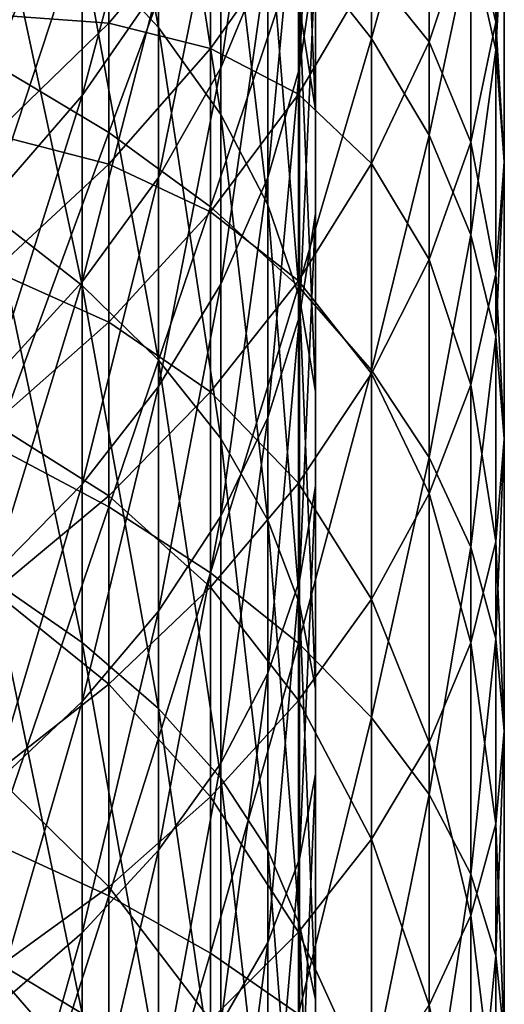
# Model space of a CAD drawing. Header units: millimetres. Extents: x -30 to 76, y -3 to 301.
# Tile 256 of 256: x 10 to 14, y 266 to 274. Entities that reach past the tile are written whole.
import ezdxf

# ---------------------------------------------------------------- set-up
doc = ezdxf.new("R2010")
doc.units = ezdxf.units.MM
doc.header["$LTSCALE"] = 81.481481
doc.layers.add('132', color=7, linetype='CONTINUOUS')
doc.layers.add('135', color=7, linetype='CONTINUOUS')

msp = doc.modelspace()

# ---------------------------------------------------------------- linework, layer by layer
at = {"layer": '132', "color": 7, "linetype": 'CONTINUOUS', "true_color": 0xaaaaaa}
for points in [[(10.8221, 276.1159, 0.8851), (9.8995, 273.7987, -1.9646), (9.8995, 276.7265, 0.0705), (10.8221, 276.1159, 0.8851)], [(12.9343, 274.0025, 3.7049), (12.3469, 274.7474, 2.7111), (12.9343, 276.5249, 5.7401), (12.9343, 274.0025, 3.7049)], [(13.3972, 275.6772, 6.7172), (12.9343, 274.0025, 3.7049), (12.9343, 276.5249, 5.7401), (13.3972, 275.6772, 6.7172)], [(10.8221, 273.2479, -1.1085), (9.8995, 273.7987, -1.9646), (10.8221, 276.1159, 0.8851), (10.8221, 273.2479, -1.1085)], [(11.6406, 275.4541, 1.7681), (10.8221, 273.2479, -1.1085), (10.8221, 276.1159, 0.8851), (11.6406, 275.4541, 1.7681)], [(13.9326, 273.9131, 8.7504), (13.731, 274.8038, 7.7239), (13.9326, 276.0755, 10.7663), (13.9326, 273.9131, 8.7504)], [(14, 275.1045, 11.7359), (13.9326, 273.9131, 8.7504), (13.9326, 276.0755, 10.7663), (14, 275.1045, 11.7359)], [(13.731, 274.985, 15.6163), (13.9326, 274.1334, 12.7056), (13.9326, 276.0128, 14.7271), (13.731, 274.985, 15.6163)], [(13.9326, 274.1334, 12.7056), (14, 275.1045, 11.7359), (13.9326, 276.0128, 14.7271), (13.9326, 274.1334, 12.7056)], [(13.3972, 273.2267, 4.7401), (12.9343, 274.0025, 3.7049), (13.3972, 275.6772, 6.7172), (13.3972, 273.2267, 4.7401)], [(13.731, 274.8038, 7.7239), (13.3972, 273.2267, 4.7401), (13.3972, 275.6772, 6.7172), (13.731, 274.8038, 7.7239)], [(12.9343, 274.5505, 19.2633), (13.3972, 273.9771, 16.4883), (13.3972, 275.5867, 18.489), (12.9343, 274.5505, 19.2633)], [(13.3972, 273.9771, 16.4883), (13.731, 274.985, 15.6163), (13.3972, 275.5867, 18.489), (13.3972, 273.9771, 16.4883)], [(11.6406, 272.6508, -0.1805), (10.8221, 273.2479, -1.1085), (11.6406, 275.4541, 1.7681), (11.6406, 272.6508, -0.1805)], [(12.3469, 274.7474, 2.7111), (11.6406, 272.6508, -0.1805), (11.6406, 275.4541, 1.7681), (12.3469, 274.7474, 2.7111)], [(9.8995, 274.1938, 27.5251), (10.8221, 274.1269, 25.1138), (10.8221, 275.1202, 27.1032), (9.8995, 274.1938, 27.5251)], [(10.8221, 274.1269, 25.1138), (11.6406, 275.096, 24.5859), (10.8221, 275.1202, 27.1032), (10.8221, 274.1269, 25.1138)], [(10.8221, 274.1269, 25.1138), (11.6406, 273.923, 22.6046), (11.6406, 275.096, 24.5859), (10.8221, 274.1269, 25.1138)], [(11.6406, 273.923, 22.6046), (12.3469, 274.915, 21.9684), (11.6406, 275.096, 24.5859), (11.6406, 273.923, 22.6046)], [(14, 273.0138, 9.7869), (13.9326, 273.9131, 8.7504), (14, 275.1045, 11.7359), (14, 273.0138, 9.7869)], [(13.9326, 274.1334, 12.7056), (14, 273.0138, 9.7869), (14, 275.1045, 11.7359), (13.9326, 274.1334, 12.7056)], [(13.3972, 273.9771, 16.4883), (13.731, 273.1718, 13.6658), (13.731, 274.985, 15.6163), (13.3972, 273.9771, 16.4883)], [(13.731, 273.1718, 13.6658), (13.9326, 274.1334, 12.7056), (13.731, 274.985, 15.6163), (13.731, 273.1718, 13.6658)], [(11.6406, 273.923, 22.6046), (12.3469, 273.5556, 20.0068), (12.3469, 274.915, 21.9684), (11.6406, 273.923, 22.6046)], [(12.3469, 273.5556, 20.0068), (12.9343, 274.5505, 19.2633), (12.3469, 274.915, 21.9684), (12.3469, 273.5556, 20.0068)], [(13.731, 272.4274, 5.8065), (13.3972, 273.2267, 4.7401), (13.731, 274.8038, 7.7239), (13.731, 272.4274, 5.8065)], [(13.9326, 273.9131, 8.7504), (13.731, 272.4274, 5.8065), (13.731, 274.8038, 7.7239), (13.9326, 273.9131, 8.7504)], [(12.3469, 272.0132, 0.8106), (11.6406, 272.6508, -0.1805), (12.3469, 274.7474, 2.7111), (12.3469, 272.0132, 0.8106)], [(12.9343, 274.0025, 3.7049), (12.3469, 272.0132, 0.8106), (12.3469, 274.7474, 2.7111), (12.9343, 274.0025, 3.7049)], [(12.3469, 273.5556, 20.0068), (12.9343, 272.9988, 17.3346), (12.9343, 274.5505, 19.2633), (12.3469, 273.5556, 20.0068)], [(12.9343, 272.9988, 17.3346), (13.3972, 273.9771, 16.4883), (12.9343, 274.5505, 19.2633), (12.9343, 272.9988, 17.3346)], [(9.8995, 273.233, 25.6008), (10.8221, 274.1269, 25.1138), (9.8995, 274.1938, 27.5251), (9.8995, 273.233, 25.6008)], [(9.8995, 273.233, 25.6008), (10.8221, 272.9941, 23.2004), (10.8221, 274.1269, 25.1138), (9.8995, 273.233, 25.6008)], [(10.8221, 272.9941, 23.2004), (11.6406, 273.923, 22.6046), (10.8221, 274.1269, 25.1138), (10.8221, 272.9941, 23.2004)], [(13.731, 273.1718, 13.6658), (13.9326, 272.1146, 10.8233), (13.9326, 274.1334, 12.7056), (13.731, 273.1718, 13.6658)], [(13.9326, 272.1146, 10.8233), (14, 273.0138, 9.7869), (13.9326, 274.1334, 12.7056), (13.9326, 272.1146, 10.8233)], [(12.9343, 271.3412, 1.855), (12.3469, 272.0132, 0.8106), (12.9343, 274.0025, 3.7049), (12.9343, 271.3412, 1.855)], [(13.3972, 273.2267, 4.7401), (12.9343, 271.3412, 1.855), (12.9343, 274.0025, 3.7049), (13.3972, 273.2267, 4.7401)], [(10.8221, 272.9941, 23.2004), (11.6406, 272.6116, 20.7122), (11.6406, 273.923, 22.6046), (10.8221, 272.9941, 23.2004)], [(11.6406, 272.6116, 20.7122), (12.3469, 273.5556, 20.0068), (11.6406, 273.923, 22.6046), (11.6406, 272.6116, 20.7122)], [(12.9343, 272.9988, 17.3346), (13.3972, 272.2287, 14.6076), (13.3972, 273.9771, 16.4883), (12.9343, 272.9988, 17.3346)], [(13.3972, 272.2287, 14.6076), (13.731, 273.1718, 13.6658), (13.3972, 273.9771, 16.4883), (13.3972, 272.2287, 14.6076)], [(13.9326, 271.6124, 6.894), (13.731, 272.4274, 5.8065), (13.9326, 273.9131, 8.7504), (13.9326, 271.6124, 6.894)], [(14, 273.0138, 9.7869), (13.9326, 271.6124, 6.894), (13.9326, 273.9131, 8.7504), (14, 273.0138, 9.7869)], [(10.8221, 273.2479, -1.1085), (9.8995, 270.733, -3.7855), (9.8995, 273.7987, -1.9646), (10.8221, 273.2479, -1.1085)], [(11.6406, 272.6116, 20.7122), (12.3469, 272.0595, 18.1472), (12.3469, 273.5556, 20.0068), (11.6406, 272.6116, 20.7122)], [(12.3469, 272.0595, 18.1472), (12.9343, 272.9988, 17.3346), (12.3469, 273.5556, 20.0068), (12.3469, 272.0595, 18.1472)], [(10.8221, 270.2448, -2.8922), (9.8995, 270.733, -3.7855), (10.8221, 273.2479, -1.1085), (10.8221, 270.2448, -2.8922)], [(9.8995, 272.1373, 23.7499), (10.8221, 272.9941, 23.2004), (9.8995, 273.233, 25.6008), (9.8995, 272.1373, 23.7499)], [(11.6406, 272.6508, -0.1805), (10.8221, 270.2448, -2.8922), (10.8221, 273.2479, -1.1085), (11.6406, 272.6508, -0.1805)], [(13.3972, 270.6413, 2.9429), (12.9343, 271.3412, 1.855), (13.3972, 273.2267, 4.7401), (13.3972, 270.6413, 2.9429)], [(13.731, 272.4274, 5.8065), (13.3972, 270.6413, 2.9429), (13.3972, 273.2267, 4.7401), (13.731, 272.4274, 5.8065)], [(13.3972, 272.2287, 14.6076), (13.731, 271.2239, 11.8499), (13.731, 273.1718, 13.6658), (13.3972, 272.2287, 14.6076)], [(13.731, 271.2239, 11.8499), (13.9326, 272.1146, 10.8233), (13.731, 273.1718, 13.6658), (13.731, 271.2239, 11.8499)], [(9.8995, 272.1373, 23.7499), (10.8221, 271.7276, 21.3727), (10.8221, 272.9941, 23.2004), (9.8995, 272.1373, 23.7499)], [(10.8221, 271.7276, 21.3727), (11.6406, 272.6116, 20.7122), (10.8221, 272.9941, 23.2004), (10.8221, 271.7276, 21.3727)], [(12.3469, 272.0595, 18.1472), (12.9343, 271.3134, 15.5216), (12.9343, 272.9988, 17.3346), (12.3469, 272.0595, 18.1472)], [(12.9343, 271.3134, 15.5216), (13.3972, 272.2287, 14.6076), (12.9343, 272.9988, 17.3346), (12.9343, 271.3134, 15.5216)], [(14, 270.7894, 7.992), (13.9326, 271.6124, 6.894), (14, 273.0138, 9.7869), (14, 270.7894, 7.992)], [(13.9326, 272.1146, 10.8233), (14, 270.7894, 7.992), (14, 273.0138, 9.7869), (13.9326, 272.1146, 10.8233)], [(11.6406, 269.7155, -1.9239), (10.8221, 270.2448, -2.8922), (11.6406, 272.6508, -0.1805), (11.6406, 269.7155, -1.9239)], [(12.3469, 272.0132, 0.8106), (11.6406, 269.7155, -1.9239), (11.6406, 272.6508, -0.1805), (12.3469, 272.0132, 0.8106)], [(10.8221, 271.7276, 21.3727), (11.6406, 271.1683, 18.9182), (11.6406, 272.6116, 20.7122), (10.8221, 271.7276, 21.3727)], [(11.6406, 271.1683, 18.9182), (12.3469, 272.0595, 18.1472), (11.6406, 272.6116, 20.7122), (11.6406, 271.1683, 18.9182)], [(13.731, 269.9202, 4.0637), (13.3972, 270.6413, 2.9429), (13.731, 272.4274, 5.8065), (13.731, 269.9202, 4.0637)], [(13.9326, 271.6124, 6.894), (13.731, 269.9202, 4.0637), (13.731, 272.4274, 5.8065), (13.9326, 271.6124, 6.894)], [(12.9343, 271.3134, 15.5216), (13.3972, 270.3505, 12.8565), (13.3972, 272.2287, 14.6076), (12.9343, 271.3134, 15.5216)], [(13.3972, 270.3505, 12.8565), (13.731, 271.2239, 11.8499), (13.3972, 272.2287, 14.6076), (13.3972, 270.3505, 12.8565)], [(9.8995, 270.9121, 21.9821), (10.8221, 271.7276, 21.3727), (9.8995, 272.1373, 23.7499), (9.8995, 270.9121, 21.9821)], [(13.731, 271.2239, 11.8499), (13.9326, 269.9664, 9.0901), (13.9326, 272.1146, 10.8233), (13.731, 271.2239, 11.8499)], [(13.9326, 269.9664, 9.0901), (14, 270.7894, 7.992), (13.9326, 272.1146, 10.8233), (13.9326, 269.9664, 9.0901)], [(11.6406, 271.1683, 18.9182), (12.3469, 270.4345, 16.3992), (12.3469, 272.0595, 18.1472), (11.6406, 271.1683, 18.9182)], [(12.3469, 269.1503, -0.8899), (11.6406, 269.7155, -1.9239), (12.3469, 272.0132, 0.8106), (12.3469, 269.1503, -0.8899)], [(12.3469, 270.4345, 16.3992), (12.9343, 271.3134, 15.5216), (12.3469, 272.0595, 18.1472), (12.3469, 270.4345, 16.3992)], [(12.9343, 271.3412, 1.855), (12.3469, 269.1503, -0.8899), (12.3469, 272.0132, 0.8106), (12.9343, 271.3412, 1.855)], [(9.8995, 270.9121, 21.9821), (10.8221, 270.3338, 19.6402), (10.8221, 271.7276, 21.3727), (9.8995, 270.9121, 21.9821)], [(10.8221, 270.3338, 19.6402), (11.6406, 271.1683, 18.9182), (10.8221, 271.7276, 21.3727), (10.8221, 270.3338, 19.6402)], [(13.9326, 269.1849, 5.2066), (13.731, 269.9202, 4.0637), (13.9326, 271.6124, 6.894), (13.9326, 269.1849, 5.2066)], [(14, 270.7894, 7.992), (13.9326, 269.1849, 5.2066), (13.9326, 271.6124, 6.894), (14, 270.7894, 7.992)], [(12.9343, 268.5546, 0.1999), (12.3469, 269.1503, -0.8899), (12.9343, 271.3412, 1.855), (12.9343, 268.5546, 0.1999)], [(12.3469, 270.4345, 16.3992), (12.9343, 269.5028, 13.8336), (12.9343, 271.3134, 15.5216), (12.3469, 270.4345, 16.3992)], [(13.3972, 270.6413, 2.9429), (12.9343, 268.5546, 0.1999), (12.9343, 271.3412, 1.855), (13.3972, 270.6413, 2.9429)], [(12.9343, 269.5028, 13.8336), (13.3972, 270.3505, 12.8565), (12.9343, 271.3134, 15.5216), (12.9343, 269.5028, 13.8336)], [(13.3972, 270.3505, 12.8565), (13.731, 269.1514, 10.1776), (13.731, 271.2239, 11.8499), (13.3972, 270.3505, 12.8565)], [(13.731, 269.1514, 10.1776), (13.9326, 269.9664, 9.0901), (13.731, 271.2239, 11.8499), (13.731, 269.1514, 10.1776)], [(10.8221, 270.3338, 19.6402), (11.6406, 269.6007, 17.2319), (11.6406, 271.1683, 18.9182), (10.8221, 270.3338, 19.6402)], [(11.6406, 269.6007, 17.2319), (12.3469, 270.4345, 16.3992), (11.6406, 271.1683, 18.9182), (11.6406, 269.6007, 17.2319)], [(9.8995, 269.5639, 20.3062), (10.8221, 270.3338, 19.6402), (9.8995, 270.9121, 21.9821), (9.8995, 269.5639, 20.3062)], [(14, 268.4424, 6.3607), (13.9326, 269.1849, 5.2066), (14, 270.7894, 7.992), (14, 268.4424, 6.3607)], [(13.9326, 269.9664, 9.0901), (14, 268.4424, 6.3607), (14, 270.7894, 7.992), (13.9326, 269.9664, 9.0901)], [(10.8221, 270.2448, -2.8922), (9.8995, 267.5452, -5.3828), (9.8995, 270.733, -3.7855), (10.8221, 270.2448, -2.8922)], [(13.3972, 267.9342, 1.335), (12.9343, 268.5546, 0.1999), (13.3972, 270.6413, 2.9429), (13.3972, 267.9342, 1.335)], [(13.731, 269.9202, 4.0637), (13.3972, 267.9342, 1.335), (13.3972, 270.6413, 2.9429), (13.731, 269.9202, 4.0637)], [(11.6406, 269.6007, 17.2319), (12.3469, 268.6889, 14.7717), (12.3469, 270.4345, 16.3992), (11.6406, 269.6007, 17.2319)], [(12.3469, 268.6889, 14.7717), (12.9343, 269.5028, 13.8336), (12.3469, 270.4345, 16.3992), (12.3469, 268.6889, 14.7717)], [(9.8995, 269.5639, 20.3062), (10.8221, 268.8198, 18.0116), (10.8221, 270.3338, 19.6402), (9.8995, 269.5639, 20.3062)], [(10.8221, 268.8198, 18.0116), (11.6406, 269.6007, 17.2319), (10.8221, 270.3338, 19.6402), (10.8221, 268.8198, 18.0116)], [(12.9343, 269.5028, 13.8336), (13.3972, 268.3521, 11.244), (13.3972, 270.3505, 12.8565), (12.9343, 269.5028, 13.8336)], [(13.3972, 268.3521, 11.244), (13.731, 269.1514, 10.1776), (13.3972, 270.3505, 12.8565), (13.3972, 268.3521, 11.244)], [(10.8221, 267.122, -4.4569), (9.8995, 267.5452, -5.3828), (10.8221, 270.2448, -2.8922), (10.8221, 267.122, -4.4569)], [(11.6406, 269.7155, -1.9239), (10.8221, 267.122, -4.4569), (10.8221, 270.2448, -2.8922), (11.6406, 269.7155, -1.9239)], [(13.731, 269.1514, 10.1776), (13.9326, 267.7, 7.5147), (13.9326, 269.9664, 9.0901), (13.731, 269.1514, 10.1776)], [(13.9326, 267.7, 7.5147), (14, 268.4424, 6.3607), (13.9326, 269.9664, 9.0901), (13.9326, 267.7, 7.5147)], [(13.731, 267.295, 2.5044), (13.3972, 267.9342, 1.335), (13.731, 269.9202, 4.0637), (13.731, 267.295, 2.5044)], [(13.9326, 269.1849, 5.2066), (13.731, 267.295, 2.5044), (13.731, 269.9202, 4.0637), (13.9326, 269.1849, 5.2066)], [(11.6406, 266.6632, -3.4533), (10.8221, 267.122, -4.4569), (11.6406, 269.7155, -1.9239), (11.6406, 266.6632, -3.4533)], [(12.3469, 269.1503, -0.8899), (11.6406, 266.6632, -3.4533), (11.6406, 269.7155, -1.9239), (12.3469, 269.1503, -0.8899)], [(9.8995, 268.0995, 18.7309), (10.8221, 268.8198, 18.0116), (9.8995, 269.5639, 20.3062), (9.8995, 268.0995, 18.7309)], [(10.8221, 268.8198, 18.0116), (11.6406, 267.9166, 15.6618), (11.6406, 269.6007, 17.2319), (10.8221, 268.8198, 18.0116)], [(11.6406, 267.9166, 15.6618), (12.3469, 268.6889, 14.7717), (11.6406, 269.6007, 17.2319), (11.6406, 267.9166, 15.6618)], [(12.3469, 268.6889, 14.7717), (12.9343, 267.5763, 12.2792), (12.9343, 269.5028, 13.8336), (12.3469, 268.6889, 14.7717)], [(12.9343, 267.5763, 12.2792), (13.3972, 268.3521, 11.244), (12.9343, 269.5028, 13.8336), (12.9343, 267.5763, 12.2792)], [(13.9326, 266.6432, 3.697), (13.731, 267.295, 2.5044), (13.9326, 269.1849, 5.2066), (13.9326, 266.6432, 3.697)], [(14, 268.4424, 6.3607), (13.9326, 266.6432, 3.697), (13.9326, 269.1849, 5.2066), (14, 268.4424, 6.3607)], [(12.3469, 266.1733, -2.3815), (11.6406, 266.6632, -3.4533), (12.3469, 269.1503, -0.8899), (12.3469, 266.1733, -2.3815)], [(12.9343, 268.5546, 0.1999), (12.3469, 266.1733, -2.3815), (12.3469, 269.1503, -0.8899), (12.9343, 268.5546, 0.1999)], [(13.3972, 268.3521, 11.244), (13.731, 266.9647, 8.6576), (13.731, 269.1514, 10.1776), (13.3972, 268.3521, 11.244)], [(13.731, 266.9647, 8.6576), (13.9326, 267.7, 7.5147), (13.731, 269.1514, 10.1776), (13.731, 266.9647, 8.6576)], [(9.8995, 268.0995, 18.7309), (10.8221, 267.1934, 16.4953), (10.8221, 268.8198, 18.0116), (9.8995, 268.0995, 18.7309)], [(10.8221, 267.1934, 16.4953), (11.6406, 267.9166, 15.6618), (10.8221, 268.8198, 18.0116), (10.8221, 267.1934, 16.4953)], [(11.6406, 267.9166, 15.6618), (12.3469, 266.8314, 13.273), (12.3469, 268.6889, 14.7717), (11.6406, 267.9166, 15.6618)], [(12.3469, 266.8314, 13.273), (12.9343, 267.5763, 12.2792), (12.3469, 268.6889, 14.7717), (12.3469, 266.8314, 13.273)], [(12.9343, 265.6569, -1.252), (12.3469, 266.1733, -2.3815), (12.9343, 268.5546, 0.1999), (12.9343, 265.6569, -1.252)], [(13.3972, 267.9342, 1.335), (12.9343, 265.6569, -1.252), (12.9343, 268.5546, 0.1999), (13.3972, 267.9342, 1.335)], [(14, 265.985, 4.9011), (13.9326, 266.6432, 3.697), (14, 268.4424, 6.3607), (14, 265.985, 4.9011)], [(13.9326, 267.7, 7.5147), (14, 265.985, 4.9011), (14, 268.4424, 6.3607), (13.9326, 267.7, 7.5147)], [(12.9343, 267.5763, 12.2792), (13.3972, 266.2436, 9.7784), (13.3972, 268.3521, 11.244), (12.9343, 267.5763, 12.2792)], [(13.3972, 266.2436, 9.7784), (13.731, 266.9647, 8.6576), (13.3972, 268.3521, 11.244), (13.3972, 266.2436, 9.7784)], [(9.8995, 266.5263, 17.2642), (10.8221, 267.1934, 16.4953), (9.8995, 268.0995, 18.7309), (9.8995, 266.5263, 17.2642)], [(10.8221, 267.1934, 16.4953), (11.6406, 266.1247, 14.216), (11.6406, 267.9166, 15.6618), (10.8221, 267.1934, 16.4953)], [(11.6406, 266.1247, 14.216), (12.3469, 266.8314, 13.273), (11.6406, 267.9166, 15.6618), (11.6406, 266.1247, 14.216)], [(13.3972, 265.1191, -0.0755), (12.9343, 265.6569, -1.252), (13.3972, 267.9342, 1.335), (13.3972, 265.1191, -0.0755)], [(13.731, 267.295, 2.5044), (13.3972, 265.1191, -0.0755), (13.3972, 267.9342, 1.335), (13.731, 267.295, 2.5044)], [(13.731, 266.9647, 8.6576), (13.9326, 265.3268, 6.1052), (13.9326, 267.7, 7.5147), (13.731, 266.9647, 8.6576)], [(13.9326, 265.3268, 6.1052), (14, 265.985, 4.9011), (13.9326, 267.7, 7.5147), (13.9326, 265.3268, 6.1052)], [(10.8221, 267.122, -4.4569), (9.8995, 264.2514, -6.7483), (9.8995, 267.5452, -5.3828), (10.8221, 267.122, -4.4569)], [(12.3469, 266.8314, 13.273), (12.9343, 265.5437, 10.8663), (12.9343, 267.5763, 12.2792), (12.3469, 266.8314, 13.273)], [(12.9343, 265.5437, 10.8663), (13.3972, 266.2436, 9.7784), (12.9343, 267.5763, 12.2792), (12.9343, 265.5437, 10.8663)], [(13.731, 264.5651, 1.1366), (13.3972, 265.1191, -0.0755), (13.731, 267.295, 2.5044), (13.731, 264.5651, 1.1366)], [(13.9326, 266.6432, 3.697), (13.731, 264.5651, 1.1366), (13.731, 267.295, 2.5044), (13.9326, 266.6432, 3.697)], [(9.8995, 266.5263, 17.2642), (10.8221, 265.4628, 15.099), (10.8221, 267.1934, 16.4953), (9.8995, 266.5263, 17.2642)], [(10.8221, 265.4628, 15.099), (11.6406, 266.1247, 14.216), (10.8221, 267.1934, 16.4953), (10.8221, 265.4628, 15.099)], [(10.8221, 263.8954, -5.7946), (9.8995, 264.2514, -6.7483), (10.8221, 267.122, -4.4569), (10.8221, 263.8954, -5.7946)], [(11.6406, 266.6632, -3.4533), (10.8221, 263.8954, -5.7946), (10.8221, 267.122, -4.4569), (11.6406, 266.6632, -3.4533)], [(13.3972, 266.2436, 9.7784), (13.731, 264.675, 7.2977), (13.731, 266.9647, 8.6576), (13.3972, 266.2436, 9.7784)], [(13.731, 264.675, 7.2977), (13.9326, 265.3268, 6.1052), (13.731, 266.9647, 8.6576), (13.731, 264.675, 7.2977)], [(11.6406, 266.1247, 14.216), (12.3469, 264.8717, 11.9108), (12.3469, 266.8314, 13.273), (11.6406, 266.1247, 14.216)], [(12.3469, 264.8717, 11.9108), (12.9343, 265.5437, 10.8663), (12.3469, 266.8314, 13.273), (12.3469, 264.8717, 11.9108)], [(11.6406, 263.5095, -4.7608), (10.8221, 263.8954, -5.7946), (11.6406, 266.6632, -3.4533), (11.6406, 263.5095, -4.7608)], [(12.3469, 266.1733, -2.3815), (11.6406, 263.5095, -4.7608), (11.6406, 266.6632, -3.4533), (12.3469, 266.1733, -2.3815)], [(13.9326, 264.0001, 2.3726), (13.731, 264.5651, 1.1366), (13.9326, 266.6432, 3.697), (13.9326, 264.0001, 2.3726)], [(14, 265.985, 4.9011), (13.9326, 264.0001, 2.3726), (13.9326, 266.6432, 3.697), (14, 265.985, 4.9011)], [(9.8995, 264.8523, 15.9136), (10.8221, 265.4628, 15.099), (9.8995, 266.5263, 17.2642), (9.8995, 264.8523, 15.9136)]]:
    msp.add_3dface(points, dxfattribs=at)
at = {"layer": '135', "color": 7, "linetype": 'CONTINUOUS', "true_color": 0xaaaaaa}
for points in [[(10.6081, 274.7549, 2.7011), (11.2226, 274.0909, 3.587), (10.6081, 277.347, 4.7926), (10.6081, 274.7549, 2.7011)], [(10.6081, 277.347, 4.7926), (11.2226, 274.0909, 3.587), (11.2226, 276.6215, 5.6288), (10.6081, 277.347, 4.7926)], [(11.2226, 274.0909, 3.587), (11.7219, 273.393, 4.5181), (11.2226, 276.6215, 5.6288), (11.2226, 274.0909, 3.587)], [(11.2226, 276.6215, 5.6288), (11.7219, 273.393, 4.5181), (11.7219, 275.8589, 6.5077), (11.2226, 276.6215, 5.6288)], [(12.484, 274.6565, 12.1833), (12.3559, 273.7651, 13.0734), (12.484, 276.5717, 14.2435), (12.484, 274.6565, 12.1833)], [(12.484, 276.5717, 14.2435), (12.3559, 273.7651, 13.0734), (12.3559, 275.6191, 15.0677), (12.484, 276.5717, 14.2435)], [(12.3559, 274.2543, 8.3571), (12.484, 273.4288, 9.3086), (12.3559, 276.4439, 10.3984), (12.3559, 274.2543, 8.3571)], [(12.3559, 276.4439, 10.3984), (12.484, 273.4288, 9.3086), (12.484, 275.5525, 11.2886), (12.3559, 276.4439, 10.3984)], [(12.101, 274.6811, 15.8792), (11.7219, 273.7674, 16.6697), (12.101, 276.3323, 17.9318), (12.101, 274.6811, 15.8792)], [(12.101, 276.3323, 17.9318), (11.7219, 273.7674, 16.6697), (11.7219, 275.3645, 18.655), (12.101, 276.3323, 17.9318)], [(10.6081, 274.9045, 21.9752), (9.8847, 274.0297, 22.5363), (10.6081, 276.1199, 24.0282), (10.6081, 274.9045, 21.9752)], [(10.6081, 276.1199, 24.0282), (9.8847, 274.0297, 22.5363), (9.8847, 275.2072, 24.5253), (10.6081, 276.1199, 24.0282)], [(11.2226, 274.4324, 19.3515), (10.6081, 273.5456, 20.0143), (11.2226, 275.8364, 21.3775), (11.2226, 274.4324, 19.3515)], [(11.2226, 275.8364, 21.3775), (10.6081, 273.5456, 20.0143), (10.6081, 274.9045, 21.9752), (11.2226, 275.8364, 21.3775)], [(11.7219, 273.393, 4.5181), (12.101, 272.6685, 5.4849), (11.7219, 275.8589, 6.5077), (11.7219, 273.393, 4.5181)], [(11.7219, 275.8589, 6.5077), (12.101, 272.6685, 5.4849), (12.101, 275.0672, 7.4203), (11.7219, 275.8589, 6.5077)], [(12.3559, 273.7651, 13.0734), (12.101, 272.8874, 13.9498), (12.3559, 275.6191, 15.0677), (12.3559, 273.7651, 13.0734)], [(12.3559, 275.6191, 15.0677), (12.101, 272.8874, 13.9498), (12.101, 274.6811, 15.8792), (12.3559, 275.6191, 15.0677)], [(12.484, 273.4288, 9.3086), (12.484, 272.5989, 10.2651), (12.484, 275.5525, 11.2886), (12.484, 273.4288, 9.3086)], [(12.484, 275.5525, 11.2886), (12.484, 272.5989, 10.2651), (12.484, 274.6565, 12.1833), (12.484, 275.5525, 11.2886)], [(9.8847, 272.5823, -0.074), (10.6081, 272.02, 0.8), (9.8847, 275.3782, 1.8695), (9.8847, 272.5823, -0.074)], [(9.8847, 275.3782, 1.8695), (10.6081, 272.02, 0.8), (10.6081, 274.7549, 2.7011), (9.8847, 275.3782, 1.8695)], [(11.7219, 273.7674, 16.6697), (11.2226, 272.8874, 17.431), (11.7219, 275.3645, 18.655), (11.7219, 273.7674, 16.6697)], [(11.7219, 275.3645, 18.655), (11.2226, 272.8874, 17.431), (11.2226, 274.4324, 19.3515), (11.7219, 275.3645, 18.655)], [(12.101, 272.6685, 5.4849), (12.3559, 271.9246, 6.4774), (12.101, 275.0672, 7.4203), (12.101, 272.6685, 5.4849)], [(12.101, 275.0672, 7.4203), (12.3559, 271.9246, 6.4774), (12.3559, 274.2543, 8.3571), (12.101, 275.0672, 7.4203)], [(10.6081, 273.5456, 20.0143), (9.8847, 272.713, 20.6364), (10.6081, 274.9045, 21.9752), (10.6081, 273.5456, 20.0143)], [(10.6081, 274.9045, 21.9752), (9.8847, 272.713, 20.6364), (9.8847, 274.0297, 22.5363), (10.6081, 274.9045, 21.9752)], [(10.6081, 272.02, 0.8), (11.2226, 271.421, 1.7311), (10.6081, 274.7549, 2.7011), (10.6081, 272.02, 0.8)], [(10.6081, 274.7549, 2.7011), (11.2226, 271.421, 1.7311), (11.2226, 274.0909, 3.587), (10.6081, 274.7549, 2.7011)], [(12.101, 272.8874, 13.9498), (11.7219, 272.0325, 14.8035), (12.101, 274.6811, 15.8792), (12.101, 272.8874, 13.9498)], [(12.101, 274.6811, 15.8792), (11.7219, 272.0325, 14.8035), (11.7219, 273.7674, 16.6697), (12.101, 274.6811, 15.8792)], [(12.484, 272.5989, 10.2651), (12.3559, 271.7734, 11.2166), (12.484, 274.6565, 12.1833), (12.484, 272.5989, 10.2651)], [(12.484, 274.6565, 12.1833), (12.3559, 271.7734, 11.2166), (12.3559, 273.7651, 13.0734), (12.484, 274.6565, 12.1833)], [(11.2226, 272.8874, 17.431), (10.6081, 272.0501, 18.1554), (11.2226, 274.4324, 19.3515), (11.2226, 272.8874, 17.431)], [(11.2226, 274.4324, 19.3515), (10.6081, 272.0501, 18.1554), (10.6081, 273.5456, 20.0143), (11.2226, 274.4324, 19.3515)], [(12.3559, 271.9246, 6.4774), (12.484, 271.1691, 7.4854), (12.3559, 274.2543, 8.3571), (12.3559, 271.9246, 6.4774)], [(12.3559, 274.2543, 8.3571), (12.484, 271.1691, 7.4854), (12.484, 273.4288, 9.3086), (12.3559, 274.2543, 8.3571)], [(11.2226, 271.421, 1.7311), (11.7219, 270.7914, 2.7097), (11.2226, 274.0909, 3.587), (11.2226, 271.421, 1.7311)], [(11.2226, 274.0909, 3.587), (11.7219, 270.7914, 2.7097), (11.7219, 273.393, 4.5181), (11.2226, 274.0909, 3.587)], [(11.7219, 272.0325, 14.8035), (11.2226, 271.2091, 15.6257), (11.7219, 273.7674, 16.6697), (11.7219, 272.0325, 14.8035)], [(11.7219, 273.7674, 16.6697), (11.2226, 271.2091, 15.6257), (11.2226, 272.8874, 17.431), (11.7219, 273.7674, 16.6697)], [(12.3559, 271.7734, 11.2166), (12.101, 270.9605, 12.1534), (12.3559, 273.7651, 13.0734), (12.3559, 271.7734, 11.2166)], [(12.3559, 273.7651, 13.0734), (12.101, 270.9605, 12.1534), (12.101, 272.8874, 13.9498), (12.3559, 273.7651, 13.0734)], [(10.6081, 272.0501, 18.1554), (9.8847, 271.2641, 18.8353), (10.6081, 273.5456, 20.0143), (10.6081, 272.0501, 18.1554)], [(10.6081, 273.5456, 20.0143), (9.8847, 271.2641, 18.8353), (9.8847, 272.713, 20.6364), (10.6081, 273.5456, 20.0143)], [(11.7219, 270.7914, 2.7097), (12.101, 270.1377, 3.7257), (11.7219, 273.393, 4.5181), (11.7219, 270.7914, 2.7097)], [(11.7219, 273.393, 4.5181), (12.101, 270.1377, 3.7257), (12.101, 272.6685, 5.4849), (11.7219, 273.393, 4.5181)], [(12.484, 271.1691, 7.4854), (12.484, 270.4097, 8.4987), (12.484, 273.4288, 9.3086), (12.484, 271.1691, 7.4854)], [(12.484, 273.4288, 9.3086), (12.484, 270.4097, 8.4987), (12.484, 272.5989, 10.2651), (12.484, 273.4288, 9.3086)], [(11.2226, 271.2091, 15.6257), (10.6081, 270.4257, 16.408), (11.2226, 272.8874, 17.431), (11.2226, 271.2091, 15.6257)], [(11.2226, 272.8874, 17.431), (10.6081, 270.4257, 16.408), (10.6081, 272.0501, 18.1554), (11.2226, 272.8874, 17.431)], [(12.101, 270.9605, 12.1534), (11.7219, 270.1688, 13.066), (12.101, 272.8874, 13.9498), (12.101, 270.9605, 12.1534)], [(12.101, 272.8874, 13.9498), (11.7219, 270.1688, 13.066), (11.7219, 272.0325, 14.8035), (12.101, 272.8874, 13.9498)], [(12.101, 270.1377, 3.7257), (12.3559, 269.4666, 4.7688), (12.101, 272.6685, 5.4849), (12.101, 270.1377, 3.7257)], [(12.101, 272.6685, 5.4849), (12.3559, 269.4666, 4.7688), (12.3559, 271.9246, 6.4774), (12.101, 272.6685, 5.4849)], [(9.8847, 269.6548, -1.8128), (10.6081, 269.1563, -0.9008), (9.8847, 272.5823, -0.074), (9.8847, 269.6548, -1.8128)], [(9.8847, 272.5823, -0.074), (10.6081, 269.1563, -0.9008), (10.6081, 272.02, 0.8), (9.8847, 272.5823, -0.074)], [(12.484, 270.4097, 8.4987), (12.3559, 269.6542, 9.5067), (12.484, 272.5989, 10.2651), (12.484, 270.4097, 8.4987)], [(12.484, 272.5989, 10.2651), (12.3559, 269.6542, 9.5067), (12.3559, 271.7734, 11.2166), (12.484, 272.5989, 10.2651)], [(10.6081, 270.4257, 16.408), (9.8847, 269.6903, 17.1424), (10.6081, 272.0501, 18.1554), (10.6081, 270.4257, 16.408)], [(10.6081, 272.0501, 18.1554), (9.8847, 269.6903, 17.1424), (9.8847, 271.2641, 18.8353), (10.6081, 272.0501, 18.1554)], [(10.6081, 269.1563, -0.9008), (11.2226, 268.6253, 0.0706), (10.6081, 272.02, 0.8), (10.6081, 269.1563, -0.9008)], [(10.6081, 272.02, 0.8), (11.2226, 268.6253, 0.0706), (11.2226, 271.421, 1.7311), (10.6081, 272.02, 0.8)], [(11.7219, 270.1688, 13.066), (11.2226, 269.4062, 13.9449), (11.7219, 272.0325, 14.8035), (11.7219, 270.1688, 13.066)], [(11.7219, 272.0325, 14.8035), (11.2226, 269.4062, 13.9449), (11.2226, 271.2091, 15.6257), (11.7219, 272.0325, 14.8035)], [(12.3559, 269.4666, 4.7688), (12.484, 268.785, 5.8282), (12.3559, 271.9246, 6.4774), (12.3559, 269.4666, 4.7688)], [(12.3559, 271.9246, 6.4774), (12.484, 268.785, 5.8282), (12.484, 271.1691, 7.4854), (12.3559, 271.9246, 6.4774)], [(12.3559, 269.6542, 9.5067), (12.101, 268.9103, 10.4992), (12.3559, 271.7734, 11.2166), (12.3559, 269.6542, 9.5067)], [(12.3559, 271.7734, 11.2166), (12.101, 268.9103, 10.4992), (12.101, 270.9605, 12.1534), (12.3559, 271.7734, 11.2166)], [(11.2226, 268.6253, 0.0706), (11.7219, 268.0672, 1.0917), (11.2226, 271.421, 1.7311), (11.2226, 268.6253, 0.0706)], [(11.2226, 271.421, 1.7311), (11.7219, 268.0672, 1.0917), (11.7219, 270.7914, 2.7097), (11.2226, 271.421, 1.7311)], [(11.2226, 269.4062, 13.9449), (10.6081, 268.6807, 14.7811), (11.2226, 271.2091, 15.6257), (11.2226, 269.4062, 13.9449)], [(11.2226, 271.2091, 15.6257), (10.6081, 268.6807, 14.7811), (10.6081, 270.4257, 16.408), (11.2226, 271.2091, 15.6257)], [(12.484, 268.785, 5.8282), (12.484, 268.0999, 6.8931), (12.484, 271.1691, 7.4854), (12.484, 268.785, 5.8282)], [(12.484, 271.1691, 7.4854), (12.484, 268.0999, 6.8931), (12.484, 270.4097, 8.4987), (12.484, 271.1691, 7.4854)], [(12.101, 268.9103, 10.4992), (11.7219, 268.1858, 11.466), (12.101, 270.9605, 12.1534), (12.101, 268.9103, 10.4992)], [(12.101, 270.9605, 12.1534), (11.7219, 268.1858, 11.466), (11.7219, 270.1688, 13.066), (12.101, 270.9605, 12.1534)], [(11.7219, 268.0672, 1.0917), (12.101, 267.4877, 2.1518), (11.7219, 270.7914, 2.7097), (11.7219, 268.0672, 1.0917)], [(11.7219, 270.7914, 2.7097), (12.101, 267.4877, 2.1518), (12.101, 270.1377, 3.7257), (11.7219, 270.7914, 2.7097)], [(10.6081, 268.6807, 14.7811), (9.8847, 267.9996, 15.5661), (10.6081, 270.4257, 16.408), (10.6081, 268.6807, 14.7811)], [(10.6081, 270.4257, 16.408), (9.8847, 267.9996, 15.5661), (9.8847, 269.6903, 17.1424), (10.6081, 270.4257, 16.408)], [(12.484, 268.0999, 6.8931), (12.3559, 267.4183, 7.9525), (12.484, 270.4097, 8.4987), (12.484, 268.0999, 6.8931)], [(12.484, 270.4097, 8.4987), (12.3559, 267.4183, 7.9525), (12.3559, 269.6542, 9.5067), (12.484, 270.4097, 8.4987)], [(11.7219, 268.1858, 11.466), (11.2226, 267.4879, 12.3971), (11.7219, 270.1688, 13.066), (11.7219, 268.1858, 11.466)], [(11.7219, 270.1688, 13.066), (11.2226, 267.4879, 12.3971), (11.2226, 269.4062, 13.9449), (11.7219, 270.1688, 13.066)], [(12.101, 267.4877, 2.1518), (12.3559, 266.8929, 3.2401), (12.101, 270.1377, 3.7257), (12.101, 267.4877, 2.1518)], [(12.101, 270.1377, 3.7257), (12.3559, 266.8929, 3.2401), (12.3559, 269.4666, 4.7688), (12.101, 270.1377, 3.7257)], [(9.8847, 266.6105, -3.3381), (10.6081, 266.1785, -2.3929), (9.8847, 269.6548, -1.8128), (9.8847, 266.6105, -3.3381)], [(9.8847, 269.6548, -1.8128), (10.6081, 266.1785, -2.3929), (10.6081, 269.1563, -0.9008), (9.8847, 269.6548, -1.8128)], [(12.3559, 267.4183, 7.9525), (12.101, 266.7472, 8.9956), (12.3559, 269.6542, 9.5067), (12.3559, 267.4183, 7.9525)], [(12.3559, 269.6542, 9.5067), (12.101, 266.7472, 8.9956), (12.101, 268.9103, 10.4992), (12.3559, 269.6542, 9.5067)], [(11.2226, 267.4879, 12.3971), (10.6081, 266.8239, 13.283), (11.2226, 269.4062, 13.9449), (11.2226, 267.4879, 12.3971)], [(11.2226, 269.4062, 13.9449), (10.6081, 266.8239, 13.283), (10.6081, 268.6807, 14.7811), (11.2226, 269.4062, 13.9449)], [(12.3559, 266.8929, 3.2401), (12.484, 266.2887, 4.3455), (12.3559, 269.4666, 4.7688), (12.3559, 266.8929, 3.2401)], [(12.3559, 269.4666, 4.7688), (12.484, 266.2887, 4.3455), (12.484, 268.785, 5.8282), (12.3559, 269.4666, 4.7688)], [(10.6081, 266.1785, -2.3929), (11.2226, 265.7182, -1.386), (10.6081, 269.1563, -0.9008), (10.6081, 266.1785, -2.3929)], [(10.6081, 269.1563, -0.9008), (11.2226, 265.7182, -1.386), (11.2226, 268.6253, 0.0706), (10.6081, 269.1563, -0.9008)], [(12.101, 266.7472, 8.9956), (11.7219, 266.0935, 10.0116), (12.101, 268.9103, 10.4992), (12.101, 266.7472, 8.9956)], [(12.101, 268.9103, 10.4992), (11.7219, 266.0935, 10.0116), (11.7219, 268.1858, 11.466), (12.101, 268.9103, 10.4992)], [(12.484, 266.2887, 4.3455), (12.484, 265.6813, 5.4566), (12.484, 268.785, 5.8282), (12.484, 266.2887, 4.3455)], [(12.484, 268.785, 5.8282), (12.484, 265.6813, 5.4566), (12.484, 268.0999, 6.8931), (12.484, 268.785, 5.8282)], [(10.6081, 266.8239, 13.283), (9.8847, 266.2006, 14.1146), (10.6081, 268.6807, 14.7811), (10.6081, 266.8239, 13.283)], [(10.6081, 268.6807, 14.7811), (9.8847, 266.2006, 14.1146), (9.8847, 267.9996, 15.5661), (10.6081, 268.6807, 14.7811)], [(11.2226, 265.7182, -1.386), (11.7219, 265.2344, -0.3277), (11.2226, 268.6253, 0.0706), (11.2226, 265.7182, -1.386)], [(11.2226, 268.6253, 0.0706), (11.7219, 265.2344, -0.3277), (11.7219, 268.0672, 1.0917), (11.2226, 268.6253, 0.0706)], [(11.7219, 266.0935, 10.0116), (11.2226, 265.4639, 10.9902), (11.7219, 268.1858, 11.466), (11.7219, 266.0935, 10.0116)], [(11.7219, 268.1858, 11.466), (11.2226, 265.4639, 10.9902), (11.2226, 267.4879, 12.3971), (11.7219, 268.1858, 11.466)], [(11.7219, 265.2344, -0.3277), (12.101, 264.7322, 0.7711), (11.7219, 268.0672, 1.0917), (11.7219, 265.2344, -0.3277)], [(11.7219, 268.0672, 1.0917), (12.101, 264.7322, 0.7711), (12.101, 267.4877, 2.1518), (11.7219, 268.0672, 1.0917)], [(12.484, 265.6813, 5.4566), (12.3559, 265.0771, 6.562), (12.484, 268.0999, 6.8931), (12.484, 265.6813, 5.4566)], [(12.484, 268.0999, 6.8931), (12.3559, 265.0771, 6.562), (12.3559, 267.4183, 7.9525), (12.484, 268.0999, 6.8931)], [(11.2226, 265.4639, 10.9902), (10.6081, 264.8649, 11.9213), (11.2226, 267.4879, 12.3971), (11.2226, 265.4639, 10.9902)], [(11.2226, 267.4879, 12.3971), (10.6081, 264.8649, 11.9213), (10.6081, 266.8239, 13.283), (11.2226, 267.4879, 12.3971)], [(12.101, 264.7322, 0.7711), (12.3559, 264.2165, 1.8991), (12.101, 267.4877, 2.1518), (12.101, 264.7322, 0.7711)], [(12.101, 267.4877, 2.1518), (12.3559, 264.2165, 1.8991), (12.3559, 266.8929, 3.2401), (12.101, 267.4877, 2.1518)], [(12.3559, 265.0771, 6.562), (12.101, 264.4823, 7.6503), (12.3559, 267.4183, 7.9525), (12.3559, 265.0771, 6.562)], [(12.3559, 267.4183, 7.9525), (12.101, 264.4823, 7.6503), (12.101, 266.7472, 8.9956), (12.3559, 267.4183, 7.9525)], [(12.3559, 264.2165, 1.8991), (12.484, 263.6928, 3.0448), (12.3559, 266.8929, 3.2401), (12.3559, 264.2165, 1.8991)], [(12.3559, 266.8929, 3.2401), (12.484, 263.6928, 3.0448), (12.484, 266.2887, 4.3455), (12.3559, 266.8929, 3.2401)], [(10.6081, 264.8649, 11.9213), (9.8847, 264.3026, 12.7953), (10.6081, 266.8239, 13.283), (10.6081, 264.8649, 11.9213)], [(10.6081, 266.8239, 13.283), (9.8847, 264.3026, 12.7953), (9.8847, 266.2006, 14.1146), (10.6081, 266.8239, 13.283)], [(12.101, 264.4823, 7.6503), (11.7219, 263.9028, 8.7104), (12.101, 266.7472, 8.9956), (12.101, 264.4823, 7.6503)], [(12.101, 266.7472, 8.9956), (11.7219, 263.9028, 8.7104), (11.7219, 266.0935, 10.0116), (12.101, 266.7472, 8.9956)], [(9.8847, 263.4652, -4.6421), (10.6081, 263.1017, -3.6685), (9.8847, 266.6105, -3.3381), (9.8847, 263.4652, -4.6421)], [(9.8847, 266.6105, -3.3381), (10.6081, 263.1017, -3.6685), (10.6081, 266.1785, -2.3929), (9.8847, 266.6105, -3.3381)], [(12.484, 263.6928, 3.0448), (12.484, 263.1664, 4.1965), (12.484, 266.2887, 4.3455), (12.484, 263.6928, 3.0448)], [(12.484, 266.2887, 4.3455), (12.484, 263.1664, 4.1965), (12.484, 265.6813, 5.4566), (12.484, 266.2887, 4.3455)]]:
    msp.add_3dface(points, dxfattribs=at)

doc.saveas('drawing.dxf')
